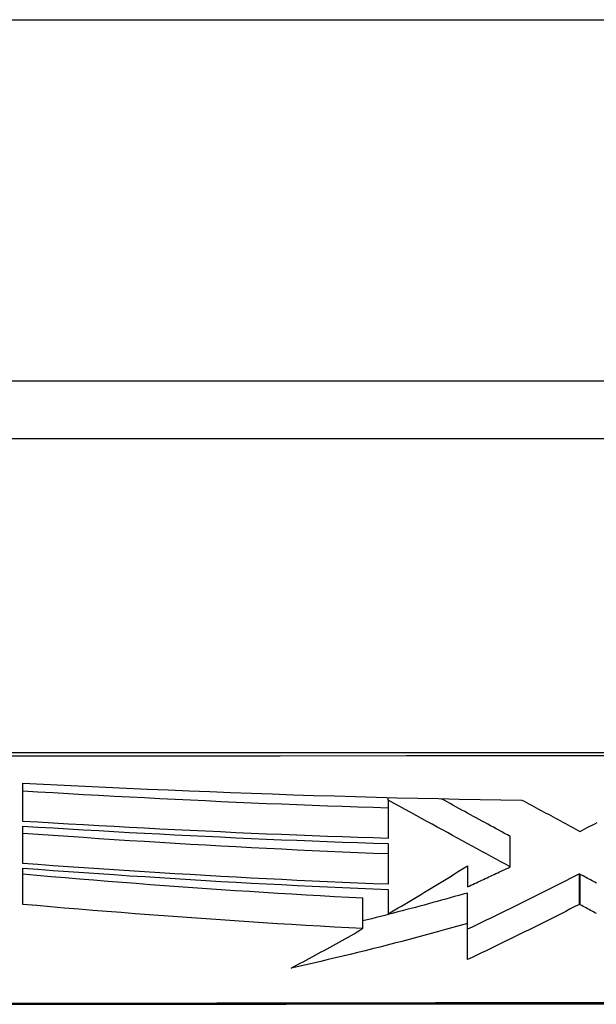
# Model space of a CAD drawing. Header units: inches. Extents: x 25 to 686, y 75 to 315.
# Tile 46 of 256: x 155.731 to 155.889, y 74.875 to 75.145. Entities that reach past the tile are written whole.
import ezdxf

# ---------------------------------------------------------------- set-up
doc = ezdxf.new("R2010")
doc.units = ezdxf.units.IN
doc.header["$MEASUREMENT"] = 0
doc.layers.add('Visible Edges(ANSI)', color=7, linetype='Continuous', lineweight=25)
doc.layers.add('Visible Tangent Edges(ANSI)', color=7, linetype='Continuous', lineweight=25)

msp = doc.modelspace()

# ---------------------------------------------------------------- linework, layer by layer
at = {"layer": 'Visible Edges(ANSI)'}
for p, q in [((157.23234, 75.04556), (91.62734, 75.04556)), ((155.47866, 75.02982), (156.33603, 75.02982)), ((155.73218, 74.92491), (155.73218, 74.93541)), ((155.83235, 74.93068), (155.83235, 74.93145)), ((155.83235, 74.93068), (155.83235, 74.93068)), ((155.83235, 74.93068), (155.83235, 74.92023)), ((155.73218, 74.91335), (155.73218, 74.9236)), ((155.86576, 74.91245), (155.86576, 74.92078)), ((155.83235, 74.91882), (155.83235, 74.90766)), ((155.85403, 74.9127), (155.85403, 74.90696)), ((155.73218, 74.90215), (155.73218, 74.91208)), ((155.88495, 74.91038), (155.88471, 74.9105)), ((155.88471, 74.90216), (155.88471, 74.9105)), ((155.83235, 74.90627), (155.83235, 74.89957)), ((155.85404, 74.89694), (155.85404, 74.90527)), ((155.8254, 74.89553), (155.8254, 74.90384)), ((155.88495, 74.90204), (155.88471, 74.90216)), ((155.85403, 74.88701), (155.85404, 74.89694))]:
    msp.add_line(p, q, dxfattribs=at)
at = {"layer": 'Visible Edges(ANSI)', "flags": 128}
for points in [[(155.73218, 74.93541), (155.73788, 74.93512), (155.74357, 74.93483), (155.74927, 74.93455), (155.75496, 74.93428), (155.76066, 74.93401), (155.76635, 74.93376), (155.77205, 74.93351), (155.77775, 74.93327), (155.78345, 74.93304), (155.78916, 74.93282), (155.79486, 74.93261), (155.80056, 74.93241), (155.80626, 74.93221), (155.81195, 74.93203), (155.81764, 74.93186), (155.82333, 74.93169), (155.82902, 74.93154), (155.83471, 74.93139), (155.84041, 74.93126), (155.84611, 74.93114), (155.85181, 74.93103), (155.85752, 74.93092), (155.86322, 74.93083), (155.86893, 74.93075)], [(155.83235, 74.92856), (155.82818, 74.92869), (155.82401, 74.92882), (155.81984, 74.92896), (155.81567, 74.92911), (155.8115, 74.92926), (155.80733, 74.92942), (155.80316, 74.92958), (155.799, 74.92975), (155.79483, 74.92993), (155.79065, 74.93011), (155.78648, 74.93029), (155.7823, 74.93049), (155.77813, 74.93068), (155.77395, 74.93089), (155.76977, 74.9311), (155.76559, 74.93131), (155.76142, 74.93153), (155.75724, 74.93175), (155.75306, 74.93198), (155.74888, 74.93221), (155.74471, 74.93245), (155.74053, 74.93269), (155.73636, 74.93294), (155.73218, 74.93319)], [(155.86576, 74.91245), (155.86447, 74.91315), (155.86318, 74.91385), (155.86188, 74.91456), (155.86058, 74.91526), (155.85928, 74.91597), (155.85797, 74.91669), (155.85666, 74.9174), (155.85534, 74.91813), (155.854, 74.91885), (155.85266, 74.91958), (155.85131, 74.92032), (155.84995, 74.92106), (155.84858, 74.92181), (155.84719, 74.92257), (155.84579, 74.92334), (155.84437, 74.92411), (155.84293, 74.9249), (155.84148, 74.92569), (155.84001, 74.92649), (155.83852, 74.9273), (155.83701, 74.92813), (155.83548, 74.92897), (155.83393, 74.92981), (155.83235, 74.93068)], [(155.86576, 74.92078), (155.86499, 74.9212), (155.86422, 74.92162), (155.86345, 74.92204), (155.86268, 74.92246), (155.86191, 74.92288), (155.86114, 74.9233), (155.86037, 74.92372), (155.85959, 74.92414), (155.85881, 74.92457), (155.85803, 74.92499), (155.85725, 74.92542), (155.85647, 74.92584), (155.85568, 74.92627), (155.85489, 74.9267), (155.8541, 74.92714), (155.8533, 74.92757), (155.8525, 74.92801), (155.8517, 74.92844), (155.85089, 74.92888), (155.85008, 74.92933), (155.84927, 74.92977), (155.84844, 74.93022), (155.84762, 74.93067), (155.84679, 74.93112)], [(155.86893, 74.93075), (155.86959, 74.9304), (155.87024, 74.93004), (155.8709, 74.92969), (155.87156, 74.92933), (155.87222, 74.92898), (155.87288, 74.92862), (155.87355, 74.92826), (155.87421, 74.92791), (155.87487, 74.92755), (155.87554, 74.92719), (155.87621, 74.92683), (155.87687, 74.92647), (155.87754, 74.92611), (155.87821, 74.92575), (155.87887, 74.92539), (155.87954, 74.92503), (155.88021, 74.92467), (155.88088, 74.92432), (155.88155, 74.92396), (155.88221, 74.9236), (155.88288, 74.92324), (155.88355, 74.92288), (155.88421, 74.92252), (155.88488, 74.92216)], [(155.83235, 74.92023), (155.82817, 74.92036), (155.824, 74.9205), (155.81983, 74.92064), (155.81566, 74.92078), (155.81148, 74.92094), (155.80731, 74.9211), (155.80313, 74.92126), (155.79895, 74.92144), (155.79477, 74.92161), (155.7906, 74.9218), (155.78642, 74.92199), (155.78224, 74.92218), (155.77807, 74.92238), (155.77389, 74.92259), (155.76972, 74.9228), (155.76554, 74.92301), (155.76137, 74.92324), (155.7572, 74.92346), (155.75303, 74.92369), (155.74886, 74.92393), (155.74469, 74.92417), (155.74052, 74.92441), (155.73635, 74.92466), (155.73218, 74.92491)], [(155.73218, 74.9236), (155.73635, 74.92334), (155.74051, 74.92309), (155.74468, 74.92284), (155.74884, 74.9226), (155.75301, 74.92236), (155.75718, 74.92212), (155.76135, 74.92189), (155.76552, 74.92167), (155.7697, 74.92145), (155.77387, 74.92123), (155.77804, 74.92102), (155.78222, 74.92082), (155.78639, 74.92062), (155.79057, 74.92042), (155.79475, 74.92024), (155.79892, 74.92005), (155.8031, 74.91988), (155.80728, 74.91971), (155.81146, 74.91954), (155.81564, 74.91939), (155.81982, 74.91924), (155.824, 74.91909), (155.82817, 74.91895), (155.83235, 74.91882)], [(155.88488, 74.92216), (155.88555, 74.92251), (155.88622, 74.92286), (155.88689, 74.9232), (155.88756, 74.92355), (155.88824, 74.92389), (155.88891, 74.92424), (155.88958, 74.92459)], [(155.83235, 74.91598), (155.82818, 74.91614), (155.82401, 74.91631), (155.81984, 74.91648), (155.81567, 74.91666), (155.81151, 74.91684), (155.80734, 74.91704), (155.80317, 74.91724), (155.799, 74.91745), (155.79484, 74.91766), (155.79066, 74.91788), (155.78649, 74.91811), (155.78232, 74.91835), (155.77814, 74.91859), (155.77396, 74.91884), (155.76978, 74.91909), (155.7656, 74.91935), (155.76142, 74.91961), (155.75724, 74.91988), (155.75306, 74.92016), (155.74888, 74.92044), (155.74471, 74.92073), (155.74053, 74.92102), (155.73636, 74.92131), (155.73218, 74.92161)], [(155.83235, 74.90766), (155.82818, 74.90782), (155.82401, 74.90798), (155.81984, 74.90816), (155.81567, 74.90834), (155.8115, 74.90853), (155.80733, 74.90873), (155.80316, 74.90893), (155.79898, 74.90914), (155.79481, 74.90936), (155.79063, 74.90958), (155.78645, 74.90981), (155.78227, 74.91005), (155.77809, 74.9103), (155.77391, 74.91055), (155.76973, 74.9108), (155.76555, 74.91106), (155.76138, 74.91133), (155.7572, 74.9116), (155.75303, 74.91188), (155.74885, 74.91217), (155.74468, 74.91245), (155.74051, 74.91275), (155.73635, 74.91304), (155.73218, 74.91335)], [(155.83235, 74.89957), (155.83325, 74.9001), (155.83416, 74.90064), (155.83506, 74.90117), (155.83597, 74.90171), (155.83688, 74.90225), (155.83778, 74.90279), (155.83869, 74.90334), (155.8396, 74.90388), (155.84051, 74.90443), (155.84141, 74.90498), (155.84232, 74.90552), (155.84323, 74.90607), (155.84413, 74.90662), (155.84504, 74.90717), (155.84594, 74.90772), (155.84685, 74.90828), (155.84775, 74.90883), (155.84865, 74.90938), (155.84955, 74.90993), (155.85045, 74.91049), (155.85135, 74.91104), (155.85225, 74.91159), (155.85314, 74.91215), (155.85403, 74.9127)], [(155.73218, 74.91208), (155.73636, 74.91177), (155.74053, 74.91147), (155.74471, 74.91117), (155.74889, 74.91087), (155.75307, 74.91058), (155.75725, 74.9103), (155.76143, 74.91002), (155.76561, 74.90975), (155.76979, 74.90948), (155.77397, 74.90922), (155.77815, 74.90896), (155.78232, 74.90871), (155.7865, 74.90847), (155.79067, 74.90824), (155.79484, 74.90801), (155.79901, 74.90778), (155.80318, 74.90757), (155.80734, 74.90736), (155.81151, 74.90716), (155.81567, 74.90697), (155.81984, 74.90678), (155.82401, 74.9066), (155.82818, 74.90643), (155.83235, 74.90627)], [(155.8254, 74.90384), (155.82151, 74.90404), (155.81762, 74.90425), (155.81373, 74.90446), (155.80984, 74.90468), (155.80596, 74.90491), (155.80207, 74.90515), (155.79819, 74.90539), (155.7943, 74.90564), (155.79042, 74.90589), (155.78654, 74.90615), (155.78266, 74.90642), (155.77878, 74.90669), (155.7749, 74.90697), (155.77102, 74.90726), (155.76715, 74.90755), (155.76327, 74.90785), (155.75939, 74.90815), (155.75551, 74.90845), (155.75162, 74.90877), (155.74773, 74.90908), (155.74384, 74.90941), (155.73996, 74.90973), (155.73607, 74.91006), (155.73218, 74.9104)], [(155.85403, 74.90696), (155.85452, 74.90719), (155.85501, 74.90741), (155.8555, 74.90764), (155.85599, 74.90787), (155.85648, 74.90809), (155.85697, 74.90832), (155.85746, 74.90855), (155.85795, 74.90878), (155.85843, 74.909), (155.85892, 74.90923), (155.85941, 74.90946), (155.8599, 74.90969), (155.86039, 74.90992), (155.86088, 74.91015), (155.86137, 74.91038), (155.86186, 74.91061), (155.86235, 74.91084), (155.86283, 74.91106), (155.86332, 74.91129), (155.86381, 74.91152), (155.8643, 74.91175), (155.86479, 74.91198), (155.86527, 74.91221), (155.86576, 74.91245)], [(155.88471, 74.9105), (155.88347, 74.90987), (155.88222, 74.90923), (155.88096, 74.90859), (155.8797, 74.90795), (155.87843, 74.90731), (155.87716, 74.90667), (155.87589, 74.90603), (155.87461, 74.90539), (155.87333, 74.90475), (155.87205, 74.90411), (155.87077, 74.90347), (155.86948, 74.90284), (155.86819, 74.9022), (155.86691, 74.90156), (155.86562, 74.90093), (155.86433, 74.9003), (155.86304, 74.89967), (155.86175, 74.89904), (155.86046, 74.89842), (155.85918, 74.89779), (155.85789, 74.89717), (155.8566, 74.89656), (155.85532, 74.89595), (155.85404, 74.89534)], [(155.88939, 74.90799), (155.88898, 74.9082), (155.88858, 74.90842), (155.88818, 74.90864), (155.88777, 74.90886), (155.88737, 74.90907), (155.88697, 74.90929), (155.88656, 74.90951), (155.88616, 74.90973), (155.88576, 74.90994), (155.88536, 74.91016), (155.88495, 74.91038)], [(155.85404, 74.90527), (155.85286, 74.90494), (155.85167, 74.90461), (155.85049, 74.90427), (155.8493, 74.90394), (155.84811, 74.90361), (155.84692, 74.90328), (155.84574, 74.90296), (155.84454, 74.90263), (155.84335, 74.90231), (155.84216, 74.90198), (155.84097, 74.90166), (155.83978, 74.90134), (155.83858, 74.90102), (155.83739, 74.90071), (155.83619, 74.90039), (155.835, 74.90008), (155.8338, 74.89976), (155.8326, 74.89945), (155.8314, 74.89914), (155.8302, 74.89883), (155.829, 74.89853), (155.8278, 74.89822), (155.8266, 74.89792), (155.8254, 74.89762)], [(155.8254, 74.89553), (155.8215, 74.89573), (155.81759, 74.89594), (155.81368, 74.89616), (155.80977, 74.89638), (155.80586, 74.89661), (155.80196, 74.89685), (155.79805, 74.8971), (155.79414, 74.89735), (155.79024, 74.89761), (155.78634, 74.89788), (155.78244, 74.89815), (155.77854, 74.89843), (155.77465, 74.89871), (155.77076, 74.899), (155.76687, 74.8993), (155.76299, 74.8996), (155.75912, 74.8999), (155.75525, 74.90021), (155.75139, 74.90052), (155.74753, 74.90084), (155.74368, 74.90116), (155.73984, 74.90149), (155.73601, 74.90182), (155.73218, 74.90215)], [(155.88471, 74.90216), (155.88347, 74.90153), (155.88221, 74.90089), (155.88096, 74.90025), (155.87969, 74.89961), (155.87843, 74.89897), (155.87716, 74.89833), (155.87588, 74.89769), (155.87461, 74.89705), (155.87333, 74.89641), (155.87205, 74.89577), (155.87076, 74.89513), (155.86948, 74.8945), (155.86819, 74.89386), (155.8669, 74.89323), (155.86561, 74.89259), (155.86432, 74.89196), (155.86303, 74.89133), (155.86174, 74.8907), (155.86046, 74.89008), (155.85917, 74.88946), (155.85788, 74.88884), (155.8566, 74.88823), (155.85531, 74.88761), (155.85403, 74.88701)], [(155.88939, 74.89964), (155.88898, 74.89986), (155.88858, 74.90008), (155.88818, 74.9003), (155.88777, 74.90051), (155.88737, 74.90073), (155.88697, 74.90095), (155.88656, 74.90117), (155.88616, 74.90138), (155.88576, 74.9016), (155.88536, 74.90182), (155.88495, 74.90204)], [(155.85404, 74.89694), (155.85205, 74.89638), (155.85006, 74.89583), (155.84807, 74.89527), (155.84607, 74.89472), (155.84407, 74.89418), (155.84207, 74.89363), (155.84006, 74.8931), (155.83806, 74.89256), (155.83605, 74.89203), (155.83404, 74.89151), (155.83203, 74.89099), (155.83002, 74.89047), (155.828, 74.88996), (155.82598, 74.88945), (155.82397, 74.88895), (155.82195, 74.88846), (155.81993, 74.88797), (155.8179, 74.88748), (155.81588, 74.88701), (155.81386, 74.88653), (155.81183, 74.88607), (155.80981, 74.88561), (155.80778, 74.88515), (155.80575, 74.88471)], [(155.80575, 74.88471), (155.80657, 74.88514), (155.80739, 74.88557), (155.80822, 74.88601), (155.80904, 74.88644), (155.80986, 74.88688), (155.81068, 74.88732), (155.8115, 74.88777), (155.81232, 74.88821), (155.81315, 74.88866), (155.81397, 74.88911), (155.81479, 74.88956), (155.81561, 74.89001), (155.81643, 74.89046), (155.81725, 74.89092), (155.81807, 74.89137), (155.81888, 74.89183), (155.8197, 74.89229), (155.82052, 74.89275), (155.82134, 74.89321), (155.82215, 74.89367), (155.82297, 74.89413), (155.82378, 74.8946), (155.82459, 74.89506), (155.8254, 74.89553)], [(155.72457, 74.87478), (155.73976, 74.87479), (155.75539, 74.87481), (155.77141, 74.87482), (155.78777, 74.87484), (155.80439, 74.87485), (155.82122, 74.87487), (155.83821, 74.87488), (155.85534, 74.87488), (155.87266, 74.87489), (155.89011, 74.87489), (155.90762, 74.8749), (155.92514, 74.87489), (155.94259, 74.87489), (155.95991, 74.87488), (155.97705, 74.87488), (155.99402, 74.87487), (156.01084, 74.87485), (156.02745, 74.87484), (156.04379, 74.87482), (156.05981, 74.87481), (156.07543, 74.87479), (156.09061, 74.87477)]]:
    msp.add_lwpolyline(points, dxfattribs=at)
at = {"layer": 'Visible Tangent Edges(ANSI)'}
for p, q in [((91.62734, 75.14456), (157.23234, 75.14456)), ((155.83235, 74.93068), (155.83235, 74.93145)), ((155.88495, 74.90204), (155.88495, 74.91038))]:
    msp.add_line(p, q, dxfattribs=at)
at = {"layer": 'Visible Tangent Edges(ANSI)', "flags": 128}
for points in [[(156.31693, 74.94386), (156.28398, 74.94383), (156.25067, 74.94381), (156.21705, 74.94379), (156.18314, 74.94376), (156.14899, 74.94374), (156.11464, 74.94372), (156.08012, 74.9437), (156.04548, 74.94369), (156.01077, 74.94368), (155.97602, 74.94367), (155.94129, 74.94366), (155.90656, 74.94366), (155.87184, 74.94366), (155.83714, 74.94367), (155.80248, 74.94368), (155.7679, 74.94369), (155.73345, 74.9437), (155.69915, 74.94372), (155.66503, 74.94374), (155.63108, 74.94376), (155.59736, 74.94379), (155.56388, 74.94381), (155.53068, 74.94384)], [(155.5318, 74.94287), (155.56488, 74.94288), (155.59824, 74.94288), (155.63185, 74.94288), (155.66569, 74.94289), (155.69971, 74.94289), (155.7339, 74.9429), (155.76826, 74.9429), (155.80275, 74.9429), (155.83732, 74.94291), (155.87193, 74.94291), (155.90656, 74.94291), (155.9412, 74.94291), (155.97585, 74.94291), (156.0105, 74.9429), (156.04513, 74.9429), (156.07967, 74.9429), (156.11408, 74.94289), (156.14833, 74.94289), (156.18237, 74.94288), (156.21617, 74.94288), (156.24967, 74.94288), (156.28285, 74.94287), (156.31568, 74.94287)], [(156.10309, 74.87493), (156.08549, 74.87497), (156.06727, 74.875), (156.04849, 74.87503), (156.0292, 74.87507), (156.00949, 74.8751), (155.98946, 74.87512), (155.96918, 74.87514), (155.94869, 74.87516), (155.92805, 74.87517), (155.90732, 74.87517), (155.88654, 74.87517), (155.86585, 74.87516), (155.84532, 74.87514), (155.82502, 74.87512), (155.80501, 74.8751), (155.78535, 74.87507), (155.76609, 74.87503), (155.74732, 74.875), (155.72908, 74.87497), (155.71151, 74.87493), (155.69463, 74.8749), (155.67847, 74.87487)]]:
    msp.add_lwpolyline(points, dxfattribs=at)

doc.saveas('drawing.dxf')
